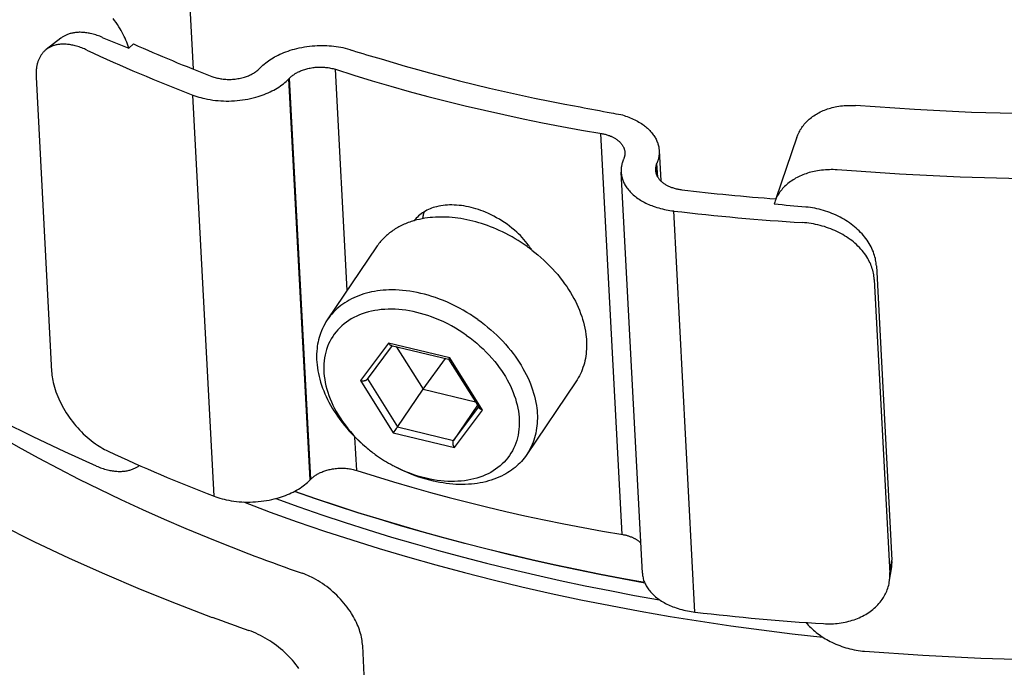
# Model space of a CAD drawing. Extents: x 0 to 1189, y 0 to 841.
# Tile 12 of 80: x 105 to 125, y 153 to 167. Entities that reach past the tile are written whole.
import ezdxf

# ---------------------------------------------------------------- set-up
doc = ezdxf.new("R2010")
doc.units = 0
doc.header["$LTSCALE"] = 65.395
doc.layers.add('connessioni_resistenze_c0_BL8', color=7, linetype='CONTINUOUS')

# ---------------------------------------------------------------- blocks, each defined once
blk = doc.blocks.new('CONNESSIONI_RESISTENZE_C0_BL8', base_point=(122.512, 182.837))
at = {"layer": 'connessioni_resistenze_c0_BL8', "color": 2, "linetype": 'CONTINUOUS'}
for p, q in [((108.803, 166.885), (108.869, 165.623)), ((106.177, 166.252), (105.88, 166.024)), ((107.653, 166.134), (107.561, 166.048)), ((110.227, 165.639), (110.24, 165.653)), ((112.006, 161.118), (111.768, 165.618)), ((105.672, 165.457), (105.988, 159.471)), ((110.819, 165.424), (110.832, 165.438)), ((111.251, 157.262), (110.819, 165.424)), ((111.264, 157.276), (110.832, 165.438)), ((109.295, 156.933), (108.863, 165.095)), ((117.605, 156.153), (117.173, 164.315)), ((121.165, 164.236), (120.735, 162.982)), ((118.36, 163.963), (118.392, 163.347)), ((117.638, 163.798), (117.631, 163.783)), ((118.314, 163.707), (118.308, 163.692)), ((118.321, 163.439), (118.308, 163.692)), ((118.329, 163.425), (118.314, 163.707)), ((118.017, 155.364), (117.586, 163.527)), ((120.713, 162.916), (120.701, 162.881)), ((119.089, 154.572), (118.658, 162.735)), ((112.604, 162.004), (111.602, 160.52)), ((122.784, 161.616), (123.1, 155.63)), ((122.739, 161.344), (123.056, 155.358)), ((112.85, 160.047), (112.276, 159.283)), ((114.094, 159.747), (112.85, 160.047)), ((112.904, 160), (114.071, 159.719)), ((112.417, 159.314), (112.928, 159.995)), ((113.003, 159.977), (113.551, 159.107)), ((113.551, 159.107), (114.007, 159.735)), ((114.071, 159.719), (114.7, 158.722)), ((114.072, 159.72), (114.072, 159.72)), ((114.088, 159.74), (114.083, 159.733)), ((114.094, 159.747), (114.088, 159.74)), ((114.765, 158.683), (114.094, 159.747)), ((112.276, 159.283), (112.946, 158.219)), ((112.418, 159.316), (113.033, 158.34)), ((116.665, 159.261), (115.662, 157.776)), ((113.551, 159.107), (114.619, 158.85)), ((114.66, 158.785), (114.174, 158.065)), ((114.174, 158.065), (114.685, 158.746)), ((114.191, 157.919), (114.765, 158.683)), ((112.946, 158.219), (114.191, 157.919)), ((112.981, 158.266), (112.997, 158.288)), ((112.997, 158.288), (113.012, 158.309)), ((113.033, 158.34), (114.174, 158.065)), ((112.2, 157.455), (112.164, 158.135)), ((111.251, 157.262), (111.264, 157.276)), ((123.056, 155.358), (123.1, 155.63)), ((123.046, 155.181), (123.091, 155.451)), ((112.394, 152.522), (112.322, 153.883))]:
    blk.add_line(p, q, dxfattribs=at)
for points in [[(141.547, 166.716), (140.636, 166.468), (139.721, 166.236), (138.596, 165.975), (137.465, 165.739), (136.329, 165.528), (135.189, 165.341), (134.045, 165.178), (132.883, 165.038), (131.719, 164.922), (130.553, 164.831), (129.384, 164.764), (128.215, 164.722), (127.05, 164.704), (125.885, 164.711), (124.721, 164.742), (123.557, 164.799), (122.358, 164.883)], [(146.077, 166.735), (145.153, 166.405), (144.222, 166.092), (143.285, 165.798), (142.325, 165.516), (141.36, 165.253), (140.39, 165.007), (139.401, 164.776), (138.409, 164.563), (137.412, 164.368), (136.402, 164.189), (135.389, 164.028), (134.373, 163.885), (133.348, 163.76), (132.321, 163.652), (131.293, 163.563), (130.261, 163.491), (129.228, 163.437), (128.194, 163.402), (126.959, 163.383), (125.724, 163.39), (124.49, 163.424), (123.256, 163.483)], [(106.904, 157.544), (106.257, 157.834), (105.614, 158.137), (104.978, 158.452)], [(104.956, 156.345), (105.629, 156.009), (106.342, 155.671), (107.062, 155.348), (107.789, 155.04), (108.521, 154.746), (109.259, 154.465)], [(107.561, 166.048), (107.548, 166.089), (107.534, 166.13), (107.518, 166.17), (107.502, 166.21), (107.484, 166.25), (107.466, 166.289), (107.447, 166.328), (107.426, 166.367), (107.405, 166.405), (107.383, 166.442), (107.356, 166.486), (107.328, 166.529), (107.299, 166.572), (107.269, 166.614), (107.238, 166.655)], [(107.021, 166.269), (106.995, 166.28), (106.968, 166.29), (106.941, 166.3), (106.914, 166.309), (106.887, 166.318), (106.86, 166.326), (106.832, 166.334), (106.804, 166.341), (106.776, 166.347), (106.754, 166.352), (106.731, 166.356), (106.708, 166.36), (106.685, 166.363), (106.663, 166.365), (106.64, 166.368), (106.617, 166.369), (106.593, 166.37), (106.57, 166.371), (106.547, 166.371), (106.529, 166.37), (106.51, 166.369), (106.491, 166.368), (106.473, 166.366), (106.454, 166.363), (106.435, 166.361), (106.417, 166.357), (106.399, 166.353), (106.381, 166.349), (106.363, 166.344), (106.345, 166.339), (106.329, 166.334), (106.314, 166.328), (106.3, 166.322), (106.285, 166.316), (106.27, 166.309), (106.256, 166.302), (106.242, 166.295), (106.229, 166.287), (106.216, 166.279), (106.203, 166.271), (106.19, 166.262), (106.177, 166.252)], [(105.88, 166.024), (105.869, 166.015), (105.859, 166.006), (105.848, 165.997), (105.838, 165.987), (105.828, 165.977), (105.819, 165.967), (105.809, 165.956), (105.801, 165.946), (105.792, 165.935), (105.784, 165.923), (105.775, 165.911), (105.767, 165.899), (105.759, 165.886), (105.752, 165.873), (105.745, 165.86), (105.738, 165.847), (105.732, 165.834), (105.726, 165.82), (105.721, 165.807), (105.715, 165.793), (105.71, 165.778), (105.705, 165.762), (105.7, 165.747), (105.696, 165.731), (105.692, 165.715), (105.688, 165.7), (105.685, 165.684), (105.682, 165.668), (105.68, 165.652), (105.678, 165.636), (105.675, 165.616), (105.673, 165.596), (105.672, 165.576), (105.671, 165.557), (105.67, 165.537), (105.67, 165.517), (105.67, 165.497), (105.671, 165.477), (105.672, 165.457)], [(106.706, 166.009), (106.68, 166.021), (106.654, 166.032), (106.628, 166.043), (106.601, 166.054), (106.575, 166.064), (106.548, 166.073), (106.521, 166.082), (106.493, 166.09), (106.466, 166.097), (106.444, 166.103), (106.422, 166.108), (106.4, 166.112), (106.377, 166.117), (106.355, 166.12), (106.332, 166.123), (106.31, 166.126), (106.287, 166.128), (106.264, 166.129), (106.242, 166.13), (106.223, 166.13), (106.205, 166.13), (106.187, 166.129), (106.169, 166.128), (106.15, 166.126), (106.132, 166.124), (106.114, 166.121), (106.096, 166.118), (106.079, 166.115), (106.061, 166.11), (106.043, 166.105), (106.028, 166.101), (106.014, 166.096), (105.999, 166.091), (105.985, 166.085), (105.971, 166.078), (105.957, 166.072), (105.944, 166.065), (105.93, 166.057), (105.917, 166.05), (105.905, 166.041), (105.892, 166.033), (105.88, 166.024)], [(110.24, 165.653), (110.265, 165.678), (110.292, 165.703), (110.319, 165.726), (110.347, 165.749), (110.375, 165.771), (110.405, 165.793), (110.434, 165.813), (110.465, 165.832), (110.496, 165.851), (110.527, 165.869), (110.559, 165.886), (110.598, 165.906), (110.638, 165.925), (110.678, 165.943), (110.718, 165.96), (110.759, 165.976), (110.803, 165.991), (110.846, 166.006), (110.89, 166.019), (110.934, 166.031), (110.979, 166.043), (111.031, 166.055), (111.083, 166.065), (111.135, 166.075), (111.187, 166.083), (111.24, 166.089), (111.292, 166.095), (111.345, 166.099), (111.398, 166.102), (111.451, 166.104), (111.498, 166.104), (111.546, 166.104), (111.593, 166.102), (111.64, 166.099), (111.687, 166.096), (111.734, 166.091), (111.781, 166.085), (111.827, 166.079), (111.874, 166.071), (111.92, 166.062)], [(112.696, 165.829), (112.942, 165.756), (113.189, 165.684), (113.436, 165.614), (113.683, 165.546), (113.987, 165.465), (114.292, 165.387), (114.597, 165.311), (114.903, 165.238), (115.209, 165.167), (115.517, 165.099), (115.824, 165.034), (116.132, 164.971), (116.441, 164.91), (116.75, 164.852)], [(109.248, 165.475), (109.271, 165.466), (109.294, 165.459), (109.316, 165.452), (109.34, 165.445), (109.363, 165.44), (109.386, 165.435), (109.41, 165.43), (109.434, 165.426), (109.457, 165.423), (109.481, 165.42), (109.505, 165.417), (109.533, 165.415), (109.561, 165.414), (109.588, 165.413), (109.616, 165.414), (109.644, 165.414), (109.672, 165.416), (109.699, 165.418), (109.727, 165.421), (109.755, 165.424), (109.782, 165.429), (109.809, 165.434), (109.836, 165.439), (109.862, 165.445), (109.888, 165.452), (109.914, 165.46), (109.935, 165.466), (109.956, 165.474), (109.976, 165.481), (109.996, 165.489), (110.016, 165.498), (110.036, 165.507), (110.053, 165.515), (110.071, 165.524), (110.088, 165.534), (110.105, 165.543), (110.121, 165.554), (110.137, 165.564), (110.153, 165.576), (110.169, 165.587), (110.184, 165.6), (110.199, 165.612), (110.213, 165.625), (110.227, 165.639)], [(110.832, 165.438), (110.845, 165.451), (110.859, 165.464), (110.873, 165.476), (110.887, 165.487), (110.902, 165.499), (110.917, 165.509), (110.932, 165.52), (110.948, 165.53), (110.964, 165.539), (110.98, 165.548), (110.996, 165.557), (111.013, 165.566), (111.034, 165.575), (111.055, 165.585), (111.076, 165.593), (111.098, 165.602), (111.119, 165.609), (111.141, 165.616), (111.163, 165.623), (111.185, 165.629), (111.208, 165.634), (111.23, 165.64), (111.252, 165.644), (111.279, 165.649), (111.305, 165.653), (111.331, 165.656), (111.357, 165.659), (111.384, 165.661), (111.41, 165.663), (111.437, 165.663), (111.464, 165.664), (111.49, 165.663), (111.517, 165.662), (111.542, 165.661), (111.568, 165.658), (111.593, 165.656), (111.619, 165.652), (111.644, 165.648), (111.669, 165.643), (111.694, 165.638), (111.719, 165.632), (111.743, 165.625), (111.768, 165.618)], [(111.768, 165.618), (112.142, 165.5), (112.517, 165.386), (112.893, 165.276), (113.271, 165.17), (113.649, 165.068), (114.029, 164.971), (114.41, 164.877), (114.802, 164.784), (115.195, 164.696), (115.589, 164.612), (115.984, 164.532), (116.38, 164.456), (116.776, 164.383)], [(108.863, 165.095), (108.903, 165.08), (108.944, 165.067), (108.984, 165.054), (109.026, 165.042), (109.067, 165.031), (109.109, 165.022), (109.162, 165.011), (109.215, 165.001), (109.269, 164.993), (109.322, 164.986), (109.376, 164.981), (109.432, 164.977), (109.487, 164.974), (109.543, 164.973), (109.598, 164.973), (109.654, 164.975), (109.709, 164.978), (109.765, 164.982), (109.82, 164.988), (109.875, 164.995), (109.93, 165.004), (109.984, 165.013), (110.037, 165.024), (110.09, 165.037), (110.143, 165.051), (110.195, 165.066), (110.236, 165.079), (110.277, 165.093), (110.318, 165.108), (110.358, 165.124), (110.398, 165.142), (110.438, 165.16), (110.474, 165.177), (110.51, 165.196), (110.545, 165.216), (110.58, 165.236), (110.615, 165.258), (110.648, 165.281), (110.679, 165.302), (110.708, 165.325), (110.737, 165.348), (110.765, 165.373), (110.793, 165.398), (110.819, 165.424)], [(121.165, 164.236), (121.175, 164.262), (121.185, 164.287), (121.196, 164.312), (121.208, 164.337), (121.221, 164.361), (121.234, 164.385), (121.249, 164.409), (121.264, 164.432), (121.28, 164.455), (121.297, 164.478), (121.315, 164.499), (121.333, 164.52), (121.353, 164.542), (121.373, 164.562), (121.394, 164.582), (121.415, 164.602), (121.437, 164.62), (121.46, 164.638), (121.484, 164.656), (121.509, 164.674), (121.534, 164.69), (121.56, 164.706), (121.586, 164.721), (121.612, 164.736), (121.641, 164.75), (121.669, 164.764), (121.698, 164.777), (121.727, 164.789), (121.757, 164.8), (121.787, 164.811), (121.818, 164.821), (121.85, 164.83), (121.882, 164.839), (121.914, 164.847), (121.946, 164.854), (121.979, 164.86), (122.016, 164.867), (122.054, 164.872), (122.092, 164.877), (122.13, 164.88), (122.168, 164.883), (122.206, 164.885), (122.244, 164.885), (122.282, 164.885), (122.32, 164.884), (122.358, 164.883)], [(117.579, 164.698), (117.612, 164.689), (117.644, 164.679), (117.676, 164.668), (117.707, 164.657), (117.739, 164.645), (117.77, 164.633), (117.801, 164.619), (117.832, 164.606), (117.862, 164.591), (117.892, 164.576), (117.919, 164.561), (117.946, 164.545), (117.973, 164.529), (117.999, 164.513), (118.024, 164.495), (118.044, 164.481), (118.063, 164.467), (118.082, 164.452), (118.101, 164.436), (118.119, 164.42), (118.137, 164.404), (118.153, 164.388), (118.168, 164.373), (118.183, 164.356), (118.198, 164.34), (118.212, 164.323), (118.226, 164.306), (118.239, 164.288), (118.252, 164.27), (118.264, 164.252), (118.276, 164.233), (118.287, 164.214), (118.297, 164.194), (118.306, 164.176), (118.314, 164.157), (118.322, 164.138), (118.329, 164.119), (118.335, 164.1), (118.341, 164.08), (118.346, 164.061), (118.35, 164.042), (118.354, 164.022), (118.356, 164.002), (118.358, 163.983), (118.36, 163.963)], [(116.776, 164.383), (117.191, 164.312), (117.209, 164.308), (117.226, 164.305), (117.244, 164.3), (117.262, 164.296), (117.279, 164.291), (117.297, 164.286), (117.314, 164.28), (117.331, 164.274), (117.348, 164.268), (117.365, 164.261), (117.379, 164.255), (117.392, 164.249), (117.406, 164.243), (117.419, 164.236), (117.432, 164.229), (117.445, 164.222), (117.458, 164.215), (117.471, 164.207), (117.483, 164.199), (117.495, 164.19), (117.507, 164.182), (117.519, 164.172), (117.53, 164.164), (117.54, 164.155), (117.549, 164.146), (117.559, 164.137), (117.568, 164.127), (117.577, 164.117), (117.585, 164.108), (117.593, 164.098), (117.601, 164.088), (117.608, 164.078), (117.615, 164.068), (117.621, 164.057), (117.627, 164.047), (117.632, 164.036), (117.637, 164.026), (117.641, 164.015), (117.645, 164.004), (117.649, 163.993), (117.652, 163.982), (117.655, 163.971), (117.657, 163.96), (117.659, 163.948), (117.66, 163.937), (117.661, 163.926)], [(117.661, 163.926), (117.661, 163.921), (117.661, 163.916), (117.661, 163.911), (117.661, 163.906), (117.661, 163.901), (117.661, 163.896), (117.661, 163.891), (117.66, 163.886), (117.66, 163.881), (117.659, 163.876), (117.658, 163.871), (117.658, 163.867), (117.657, 163.862), (117.656, 163.857), (117.655, 163.852), (117.654, 163.847), (117.652, 163.842), (117.651, 163.837), (117.65, 163.832), (117.648, 163.827), (117.647, 163.822), (117.645, 163.817), (117.643, 163.812), (117.642, 163.807), (117.64, 163.803), (117.638, 163.798)], [(118.36, 163.963), (118.36, 163.953), (118.361, 163.943), (118.361, 163.933), (118.361, 163.923), (118.36, 163.913), (118.36, 163.903), (118.359, 163.893), (118.358, 163.884), (118.357, 163.874), (118.356, 163.864), (118.355, 163.854), (118.353, 163.844), (118.352, 163.834), (118.35, 163.824), (118.348, 163.814), (118.346, 163.804), (118.343, 163.794), (118.34, 163.784), (118.338, 163.774), (118.335, 163.765), (118.332, 163.755), (118.328, 163.745), (118.325, 163.736), (118.322, 163.726), (118.318, 163.716), (118.314, 163.707)], [(117.631, 163.783), (117.628, 163.773), (117.624, 163.764), (117.62, 163.754), (117.617, 163.744), (117.614, 163.735), (117.611, 163.725), (117.608, 163.715), (117.605, 163.705), (117.602, 163.695), (117.6, 163.685), (117.598, 163.675), (117.596, 163.665), (117.594, 163.655), (117.592, 163.645), (117.591, 163.635), (117.589, 163.626), (117.588, 163.616), (117.587, 163.606), (117.586, 163.596), (117.586, 163.586), (117.585, 163.576), (117.585, 163.566), (117.585, 163.556), (117.585, 163.546), (117.585, 163.536), (117.586, 163.527)], [(118.308, 163.692), (118.306, 163.687), (118.304, 163.682), (118.302, 163.677), (118.3, 163.672), (118.299, 163.668), (118.297, 163.663), (118.296, 163.658), (118.294, 163.653), (118.293, 163.648), (118.292, 163.643), (118.291, 163.638), (118.29, 163.633), (118.289, 163.628), (118.288, 163.623), (118.287, 163.618), (118.286, 163.613), (118.286, 163.608), (118.285, 163.603), (118.285, 163.598), (118.285, 163.593), (118.284, 163.588), (118.284, 163.583), (118.284, 163.578), (118.284, 163.573), (118.284, 163.568), (118.285, 163.564)], [(117.586, 163.527), (117.587, 163.503), (117.59, 163.479), (117.594, 163.455), (117.599, 163.432), (117.605, 163.408), (117.612, 163.385), (117.618, 163.365), (117.626, 163.345), (117.634, 163.325), (117.643, 163.306), (117.653, 163.287), (117.663, 163.268), (117.674, 163.25), (117.688, 163.227), (117.703, 163.205), (117.719, 163.184), (117.736, 163.163), (117.753, 163.143), (117.771, 163.123), (117.791, 163.103), (117.811, 163.083), (117.833, 163.064), (117.855, 163.045), (117.877, 163.027), (117.9, 163.01), (117.925, 162.992), (117.951, 162.974), (117.977, 162.958), (118.003, 162.942), (118.03, 162.926), (118.057, 162.912), (118.087, 162.897), (118.117, 162.882), (118.147, 162.869), (118.178, 162.856), (118.208, 162.844), (118.24, 162.832), (118.276, 162.819), (118.314, 162.807), (118.351, 162.796), (118.389, 162.785), (118.427, 162.776), (118.465, 162.767), (118.503, 162.759), (118.542, 162.752), (118.58, 162.745), (118.619, 162.74), (118.658, 162.735)], [(118.285, 163.564), (118.285, 163.552), (118.287, 163.54), (118.289, 163.528), (118.291, 163.516), (118.294, 163.504), (118.298, 163.493), (118.301, 163.483), (118.305, 163.473), (118.309, 163.463), (118.313, 163.453), (118.318, 163.444), (118.323, 163.434), (118.329, 163.425), (118.336, 163.414), (118.343, 163.403), (118.351, 163.392), (118.36, 163.382), (118.368, 163.372), (118.377, 163.362), (118.387, 163.352), (118.398, 163.342), (118.408, 163.332), (118.419, 163.323), (118.43, 163.314), (118.442, 163.305), (118.455, 163.296), (118.468, 163.287), (118.481, 163.278), (118.495, 163.27), (118.509, 163.262), (118.523, 163.255), (118.538, 163.247), (118.552, 163.241), (118.567, 163.234), (118.582, 163.228), (118.597, 163.222), (118.612, 163.216), (118.63, 163.21), (118.649, 163.204), (118.667, 163.198), (118.686, 163.193), (118.705, 163.188), (118.724, 163.184), (118.743, 163.18), (118.763, 163.176), (118.782, 163.173), (118.801, 163.17), (118.821, 163.168)], [(123.256, 163.483), (121.985, 163.572), (121.945, 163.574), (121.905, 163.576), (121.865, 163.576), (121.825, 163.575), (121.785, 163.574), (121.745, 163.571), (121.705, 163.568), (121.665, 163.564), (121.626, 163.559), (121.586, 163.553), (121.552, 163.547), (121.518, 163.54), (121.483, 163.532), (121.45, 163.524), (121.416, 163.515), (121.382, 163.505), (121.351, 163.494), (121.319, 163.483), (121.288, 163.471), (121.257, 163.458), (121.226, 163.445), (121.196, 163.431), (121.168, 163.416), (121.139, 163.401), (121.112, 163.385), (121.085, 163.369), (121.058, 163.351), (121.032, 163.333), (121.007, 163.315), (120.983, 163.296), (120.96, 163.276), (120.937, 163.255), (120.915, 163.234), (120.894, 163.212), (120.874, 163.191), (120.855, 163.168), (120.837, 163.145), (120.819, 163.122), (120.802, 163.097), (120.786, 163.073), (120.772, 163.048), (120.758, 163.022), (120.745, 162.996), (120.733, 162.97), (120.723, 162.943), (120.713, 162.916)], [(115.701, 162.035), (115.67, 162.076), (115.637, 162.117), (115.603, 162.157), (115.569, 162.195), (115.533, 162.233), (115.496, 162.27), (115.458, 162.306), (115.411, 162.347), (115.362, 162.388), (115.313, 162.427), (115.263, 162.464), (115.211, 162.5), (115.158, 162.535), (115.105, 162.568), (115.05, 162.599), (114.995, 162.629), (114.939, 162.657), (114.882, 162.684), (114.824, 162.709), (114.776, 162.728), (114.727, 162.747), (114.678, 162.764), (114.628, 162.779), (114.578, 162.794), (114.528, 162.807), (114.477, 162.819), (114.429, 162.828), (114.381, 162.837), (114.332, 162.844), (114.284, 162.85), (114.235, 162.854), (114.187, 162.856), (114.138, 162.858), (114.093, 162.857), (114.049, 162.855), (114.004, 162.852), (113.96, 162.847), (113.916, 162.84), (113.872, 162.832), (113.828, 162.822), (113.794, 162.813), (113.76, 162.803), (113.726, 162.791), (113.693, 162.778), (113.661, 162.764), (113.629, 162.749), (113.598, 162.732), (113.567, 162.714), (113.54, 162.695), (113.512, 162.676), (113.486, 162.655), (113.461, 162.633), (113.437, 162.611), (113.414, 162.587), (113.393, 162.563), (113.372, 162.537)], [(122.784, 161.616), (122.781, 161.647), (122.778, 161.678), (122.774, 161.709), (122.768, 161.739), (122.762, 161.77), (122.754, 161.8), (122.746, 161.83), (122.734, 161.866), (122.721, 161.902), (122.706, 161.937), (122.691, 161.972), (122.674, 162.006), (122.656, 162.04), (122.636, 162.075), (122.614, 162.109), (122.592, 162.142), (122.568, 162.174), (122.544, 162.206), (122.518, 162.237), (122.49, 162.269), (122.461, 162.3), (122.432, 162.33), (122.401, 162.359), (122.37, 162.388), (122.337, 162.415), (122.303, 162.443), (122.268, 162.469), (122.232, 162.495), (122.196, 162.52), (122.159, 162.544), (122.121, 162.567), (122.082, 162.589), (122.042, 162.611), (122.002, 162.631), (121.961, 162.651), (121.919, 162.669), (121.878, 162.687), (121.835, 162.703), (121.792, 162.719), (121.749, 162.733), (121.705, 162.747), (121.661, 162.759), (121.616, 162.771), (121.572, 162.781), (121.527, 162.79), (121.483, 162.799), (121.438, 162.806), (121.392, 162.812), (121.347, 162.816)], [(115.67, 162.011), (115.61, 162.053), (115.55, 162.093), (115.488, 162.132), (115.426, 162.17), (115.363, 162.207), (115.299, 162.242), (115.234, 162.276), (115.169, 162.308), (115.103, 162.339), (115.044, 162.365), (114.985, 162.39), (114.925, 162.414), (114.865, 162.437), (114.804, 162.458), (114.745, 162.478), (114.685, 162.496), (114.624, 162.514), (114.563, 162.53), (114.502, 162.544), (114.443, 162.557), (114.383, 162.569), (114.323, 162.579), (114.263, 162.588), (114.203, 162.596), (114.145, 162.602), (114.086, 162.607), (114.028, 162.61), (113.97, 162.612), (113.911, 162.612), (113.857, 162.611), (113.802, 162.609), (113.747, 162.605), (113.693, 162.6), (113.639, 162.594), (113.585, 162.586), (113.531, 162.576), (113.478, 162.565), (113.424, 162.552), (113.372, 162.538)], [(113.569, 162.714), (113.566, 162.706), (113.564, 162.698), (113.562, 162.689), (113.56, 162.681), (113.558, 162.672), (113.556, 162.664), (113.554, 162.655), (113.552, 162.647), (113.551, 162.638), (113.549, 162.63), (113.548, 162.621), (113.546, 162.612), (113.545, 162.604), (113.544, 162.595), (113.543, 162.586), (113.542, 162.578)], [(113.336, 162.527), (113.307, 162.518), (113.279, 162.508), (113.251, 162.498), (113.223, 162.487), (113.195, 162.476), (113.167, 162.464), (113.14, 162.451), (113.113, 162.439), (113.087, 162.426), (113.061, 162.412), (113.036, 162.398), (113.011, 162.384), (112.986, 162.369), (112.962, 162.353), (112.938, 162.337), (112.914, 162.32), (112.892, 162.304), (112.869, 162.287), (112.847, 162.269), (112.826, 162.251), (112.805, 162.233), (112.784, 162.214), (112.764, 162.195), (112.744, 162.175), (112.725, 162.155), (112.706, 162.134), (112.688, 162.114), (112.67, 162.093), (112.653, 162.071), (112.636, 162.049), (112.62, 162.027), (112.604, 162.004)], [(122.739, 161.344), (122.737, 161.375), (122.734, 161.406), (122.729, 161.437), (122.724, 161.468), (122.717, 161.498), (122.709, 161.529), (122.7, 161.559), (122.69, 161.59), (122.679, 161.62), (122.667, 161.65), (122.653, 161.68), (122.639, 161.71), (122.624, 161.738), (122.608, 161.767), (122.587, 161.801), (122.565, 161.834), (122.542, 161.867), (122.518, 161.899), (122.492, 161.93), (122.466, 161.96), (122.437, 161.991), (122.408, 162.021), (122.377, 162.05), (122.346, 162.078), (122.314, 162.106), (122.281, 162.132), (122.246, 162.158), (122.21, 162.184), (122.173, 162.208), (122.136, 162.232), (122.098, 162.254), (122.06, 162.276), (122.019, 162.297), (121.979, 162.317), (121.938, 162.336), (121.896, 162.354), (121.854, 162.371), (121.811, 162.387), (121.768, 162.402), (121.724, 162.416), (121.68, 162.429), (121.635, 162.441), (121.591, 162.452), (121.546, 162.462), (121.5, 162.471), (121.455, 162.479), (121.409, 162.485), (121.364, 162.491), (121.318, 162.496), (121.272, 162.499)], [(122.543, 153.775), (123.726, 153.692), (124.91, 153.633), (126.096, 153.598)], [(115.765, 161.941), (115.829, 161.891), (115.891, 161.84), (115.953, 161.787), (116.013, 161.732), (116.072, 161.676), (116.129, 161.619), (116.185, 161.56), (116.24, 161.5), (116.293, 161.439), (116.344, 161.376), (116.394, 161.312), (116.435, 161.255), (116.476, 161.197), (116.515, 161.138), (116.552, 161.078), (116.588, 161.018), (116.622, 160.956), (116.653, 160.897), (116.682, 160.837), (116.71, 160.776), (116.735, 160.715), (116.76, 160.652), (116.782, 160.59), (116.801, 160.53), (116.818, 160.47), (116.833, 160.409), (116.847, 160.348), (116.858, 160.286), (116.868, 160.224), (116.873, 160.174), (116.878, 160.124), (116.881, 160.074), (116.882, 160.024), (116.882, 159.974), (116.88, 159.923), (116.876, 159.873), (116.871, 159.826), (116.865, 159.779), (116.857, 159.732), (116.847, 159.685), (116.836, 159.639), (116.823, 159.594), (116.808, 159.548), (116.792, 159.505), (116.775, 159.462), (116.756, 159.42), (116.735, 159.379), (116.713, 159.339), (116.69, 159.299), (116.665, 159.261)], [(114.667, 160.527), (114.595, 160.577), (114.521, 160.626), (114.445, 160.672), (114.369, 160.717), (114.292, 160.76), (114.213, 160.801), (114.133, 160.84), (114.052, 160.876), (113.971, 160.911), (113.888, 160.943), (113.805, 160.973), (113.731, 160.997), (113.657, 161.019), (113.582, 161.04), (113.507, 161.058), (113.431, 161.075), (113.355, 161.089), (113.282, 161.101), (113.209, 161.111), (113.136, 161.118), (113.063, 161.124), (112.989, 161.127), (112.916, 161.128), (112.857, 161.127), (112.798, 161.125), (112.739, 161.121), (112.68, 161.115), (112.622, 161.107), (112.563, 161.098), (112.505, 161.087), (112.452, 161.075), (112.398, 161.062), (112.345, 161.047), (112.293, 161.03), (112.241, 161.011), (112.19, 160.991), (112.14, 160.969), (112.094, 160.946), (112.048, 160.922), (112.003, 160.896), (111.959, 160.869), (111.917, 160.84), (111.875, 160.809), (111.835, 160.777), (111.797, 160.744), (111.761, 160.71), (111.726, 160.675), (111.692, 160.638), (111.661, 160.6), (111.63, 160.56), (111.602, 160.52)], [(101.237, 160.656), (101.552, 160.405), (101.871, 160.16), (102.194, 159.92), (102.521, 159.684), (102.851, 159.453), (103.185, 159.227), (103.522, 159.005), (103.861, 158.788), (104.204, 158.575), (104.549, 158.368), (104.897, 158.164), (105.304, 157.934), (105.714, 157.709), (106.127, 157.491), (106.543, 157.278), (106.962, 157.071), (107.397, 156.862), (107.836, 156.66), (108.277, 156.464), (108.72, 156.273), (109.166, 156.088)], [(114.437, 160.204), (114.363, 160.255), (114.288, 160.304), (114.211, 160.351), (114.133, 160.396), (114.053, 160.438), (113.972, 160.478), (113.89, 160.515), (113.807, 160.55), (113.723, 160.582), (113.65, 160.607), (113.575, 160.631), (113.501, 160.652), (113.425, 160.672), (113.349, 160.688), (113.276, 160.702), (113.203, 160.714), (113.129, 160.723), (113.055, 160.73), (112.981, 160.735), (112.911, 160.737), (112.841, 160.736), (112.771, 160.733), (112.701, 160.728), (112.632, 160.719), (112.567, 160.709), (112.503, 160.697), (112.439, 160.681), (112.376, 160.663), (112.314, 160.643), (112.257, 160.621), (112.2, 160.596), (112.145, 160.569), (112.091, 160.539), (112.039, 160.507), (111.991, 160.474), (111.944, 160.438), (111.899, 160.4), (111.857, 160.36), (111.816, 160.318), (111.779, 160.274), (111.744, 160.229), (111.711, 160.181), (111.681, 160.132), (111.654, 160.081), (111.629, 160.028), (111.606, 159.974), (111.587, 159.919), (111.571, 159.863), (111.557, 159.806), (111.546, 159.746), (111.538, 159.685), (111.532, 159.624), (111.53, 159.563), (111.53, 159.502), (111.533, 159.437), (111.539, 159.372), (111.548, 159.307), (111.559, 159.243), (111.573, 159.179), (111.591, 159.111), (111.611, 159.045), (111.633, 158.979), (111.658, 158.914), (111.685, 158.849), (111.716, 158.782), (111.75, 158.716), (111.785, 158.651), (111.823, 158.587), (111.862, 158.524), (111.911, 158.452), (111.963, 158.381), (112.017, 158.311), (112.073, 158.244), (112.131, 158.178), (112.192, 158.114), (112.254, 158.052), (112.318, 157.992), (112.383, 157.934)], [(111.602, 160.52), (111.574, 160.477), (111.548, 160.432), (111.524, 160.387), (111.501, 160.34), (111.481, 160.293), (111.463, 160.245), (111.448, 160.202), (111.435, 160.158), (111.424, 160.114), (111.414, 160.07), (111.405, 160.025), (111.398, 159.981), (111.393, 159.935), (111.388, 159.88), (111.385, 159.824), (111.384, 159.768), (111.385, 159.712), (111.388, 159.657), (111.393, 159.601), (111.401, 159.542), (111.41, 159.483), (111.421, 159.425), (111.434, 159.367), (111.449, 159.309), (111.465, 159.252), (111.484, 159.192), (111.505, 159.132), (111.528, 159.073), (111.552, 159.015), (111.578, 158.957), (111.605, 158.9), (111.636, 158.841), (111.668, 158.782), (111.701, 158.724), (111.736, 158.667), (111.772, 158.611), (111.81, 158.556), (111.854, 158.493), (111.901, 158.432), (111.949, 158.371), (111.999, 158.312), (112.05, 158.254), (112.102, 158.198), (112.156, 158.142), (112.211, 158.088), (112.267, 158.035), (112.325, 157.984), (112.383, 157.934)], [(114.667, 160.527), (114.735, 160.477), (114.802, 160.426), (114.867, 160.373), (114.931, 160.319), (114.994, 160.263), (115.055, 160.205), (115.115, 160.146), (115.174, 160.085), (115.231, 160.023), (115.286, 159.959), (115.339, 159.894), (115.384, 159.836), (115.428, 159.777), (115.47, 159.717), (115.51, 159.656), (115.549, 159.594), (115.586, 159.531), (115.62, 159.47), (115.652, 159.408), (115.682, 159.346), (115.711, 159.282), (115.738, 159.218), (115.762, 159.153), (115.783, 159.092), (115.803, 159.029), (115.82, 158.967), (115.836, 158.903), (115.849, 158.839), (115.86, 158.775), (115.867, 158.724), (115.872, 158.672), (115.876, 158.62), (115.879, 158.568), (115.879, 158.515), (115.878, 158.463), (115.875, 158.411), (115.871, 158.362), (115.865, 158.313), (115.857, 158.265), (115.848, 158.216), (115.836, 158.169), (115.823, 158.121), (115.809, 158.074), (115.792, 158.029), (115.775, 157.985), (115.755, 157.942), (115.734, 157.899), (115.712, 157.857), (115.687, 157.816), (115.662, 157.776)], [(114.437, 160.204), (114.508, 160.153), (114.577, 160.099), (114.644, 160.044), (114.71, 159.986), (114.774, 159.927), (114.836, 159.865), (114.897, 159.802), (114.955, 159.737), (115.011, 159.67), (115.058, 159.611), (115.103, 159.551), (115.146, 159.49), (115.188, 159.427), (115.227, 159.364), (115.263, 159.302), (115.297, 159.239), (115.329, 159.175), (115.358, 159.11), (115.386, 159.044), (115.41, 158.981), (115.431, 158.918), (115.45, 158.853), (115.467, 158.788), (115.481, 158.723), (115.492, 158.661), (115.501, 158.598), (115.507, 158.536), (115.51, 158.473), (115.511, 158.41), (115.509, 158.351), (115.504, 158.292), (115.497, 158.233), (115.486, 158.174), (115.473, 158.117), (115.458, 158.062), (115.44, 158.008), (115.419, 157.955), (115.396, 157.903), (115.37, 157.852), (115.341, 157.804), (115.31, 157.757), (115.277, 157.712), (115.242, 157.668), (115.204, 157.626), (115.163, 157.586), (115.12, 157.548), (115.076, 157.512), (115.029, 157.478), (114.981, 157.446), (114.929, 157.415), (114.876, 157.387), (114.821, 157.362), (114.766, 157.338), (114.709, 157.318), (114.648, 157.298), (114.586, 157.281), (114.524, 157.267), (114.461, 157.255), (114.397, 157.245), (114.329, 157.238), (114.261, 157.233), (114.192, 157.23), (114.124, 157.23), (114.056, 157.232), (113.983, 157.236), (113.911, 157.243), (113.839, 157.252), (113.767, 157.264), (113.696, 157.277), (113.612, 157.296), (113.529, 157.317), (113.447, 157.341), (113.365, 157.368), (113.284, 157.397), (113.204, 157.429), (113.126, 157.462), (113.048, 157.499), (112.971, 157.537)], [(112.85, 160.047), (112.851, 160.045), (112.852, 160.043), (112.854, 160.041), (112.855, 160.04), (112.856, 160.038), (112.858, 160.036), (112.859, 160.034), (112.861, 160.032), (112.862, 160.03), (112.864, 160.028), (112.865, 160.027), (112.867, 160.025), (112.868, 160.023), (112.87, 160.021), (112.872, 160.02), (112.874, 160.018), (112.875, 160.017), (112.877, 160.016), (112.878, 160.014), (112.879, 160.013), (112.881, 160.012), (112.882, 160.011), (112.883, 160.01), (112.885, 160.009), (112.886, 160.009), (112.888, 160.008), (112.889, 160.007), (112.89, 160.006), (112.892, 160.005), (112.893, 160.004), (112.895, 160.004), (112.896, 160.003), (112.898, 160.002), (112.9, 160.002), (112.901, 160.001), (112.903, 160.001), (112.904, 160)], [(114.072, 159.719), (114.072, 159.719), (114.072, 159.719), (114.072, 159.719), (114.072, 159.719), (114.072, 159.719), (114.072, 159.719), (114.071, 159.719)], [(114.073, 159.721), (114.073, 159.721), (114.073, 159.72), (114.073, 159.72), (114.072, 159.72), (114.072, 159.719)], [(114.078, 159.727), (114.075, 159.723), (114.075, 159.722), (114.074, 159.722), (114.074, 159.721), (114.074, 159.721), (114.073, 159.721)], [(114.083, 159.733), (114.08, 159.729), (114.079, 159.728), (114.078, 159.727)], [(105.988, 159.471), (105.991, 159.434), (105.995, 159.396), (106, 159.359), (106.006, 159.321), (106.013, 159.284), (106.021, 159.247), (106.032, 159.199), (106.046, 159.151), (106.06, 159.103), (106.076, 159.056), (106.093, 159.01), (106.113, 158.961), (106.134, 158.912), (106.156, 158.864), (106.179, 158.817), (106.204, 158.77), (106.23, 158.722), (106.258, 158.675), (106.287, 158.628), (106.317, 158.582), (106.348, 158.537), (106.38, 158.492), (106.413, 158.448), (106.448, 158.405), (106.483, 158.362), (106.52, 158.32), (106.557, 158.28), (106.595, 158.241), (106.633, 158.203), (106.673, 158.165), (106.714, 158.129), (106.754, 158.095), (106.795, 158.061), (106.836, 158.029), (106.879, 157.999), (106.922, 157.969), (106.957, 157.946), (106.992, 157.925), (107.028, 157.904), (107.064, 157.884), (107.101, 157.865), (107.138, 157.847)], [(112.276, 159.283), (112.28, 159.282), (112.284, 159.281), (112.289, 159.281), (112.293, 159.28), (112.297, 159.279), (112.302, 159.279), (112.306, 159.278), (112.31, 159.278), (112.315, 159.278), (112.319, 159.278), (112.324, 159.278), (112.328, 159.278), (112.333, 159.278), (112.337, 159.279), (112.342, 159.279), (112.346, 159.28), (112.351, 159.28), (112.355, 159.281), (112.359, 159.282), (112.362, 159.283), (112.365, 159.284), (112.369, 159.284), (112.372, 159.285), (112.375, 159.287), (112.379, 159.288), (112.382, 159.289), (112.385, 159.29), (112.388, 159.292), (112.392, 159.293), (112.394, 159.295), (112.396, 159.296), (112.398, 159.297), (112.4, 159.298), (112.402, 159.299), (112.404, 159.301), (112.405, 159.302), (112.407, 159.304), (112.409, 159.305), (112.411, 159.307), (112.412, 159.309), (112.414, 159.31), (112.416, 159.312), (112.417, 159.314)], [(113.012, 158.309), (113.019, 158.319), (113.026, 158.33), (113.551, 159.107)], [(114.765, 158.683), (114.762, 158.684), (114.76, 158.684), (114.758, 158.685), (114.755, 158.686), (114.753, 158.687), (114.751, 158.687), (114.748, 158.688), (114.746, 158.689), (114.744, 158.69), (114.741, 158.691), (114.739, 158.692), (114.737, 158.693), (114.734, 158.694), (114.732, 158.695), (114.73, 158.696), (114.728, 158.697), (114.726, 158.699), (114.724, 158.7), (114.723, 158.7), (114.721, 158.701), (114.72, 158.702), (114.718, 158.703), (114.717, 158.705), (114.715, 158.706), (114.714, 158.707), (114.713, 158.708), (114.711, 158.709), (114.71, 158.71), (114.709, 158.711), (114.707, 158.713), (114.706, 158.714), (114.705, 158.715), (114.704, 158.717), (114.703, 158.718), (114.702, 158.719), (114.701, 158.721), (114.7, 158.722)], [(112.946, 158.219), (112.955, 158.231), (112.964, 158.242), (112.981, 158.266)], [(114.191, 157.919), (114.189, 157.923), (114.186, 157.927), (114.184, 157.931), (114.182, 157.935), (114.18, 157.939), (114.178, 157.943), (114.177, 157.947), (114.175, 157.951), (114.173, 157.955), (114.172, 157.959), (114.17, 157.964), (114.169, 157.968), (114.168, 157.972), (114.167, 157.977), (114.166, 157.981), (114.165, 157.986), (114.164, 157.99), (114.163, 157.995), (114.163, 157.998), (114.162, 158.002), (114.162, 158.006), (114.162, 158.009), (114.162, 158.013), (114.162, 158.016), (114.162, 158.02), (114.162, 158.023), (114.162, 158.027), (114.162, 158.031), (114.163, 158.034), (114.163, 158.037), (114.164, 158.039), (114.164, 158.041), (114.165, 158.044), (114.165, 158.046), (114.166, 158.048), (114.167, 158.051), (114.168, 158.053), (114.168, 158.055), (114.169, 158.057), (114.17, 158.059), (114.172, 158.061), (114.173, 158.063), (114.174, 158.065)], [(115.662, 157.776), (115.636, 157.74), (115.61, 157.705), (115.582, 157.671), (115.553, 157.638), (115.522, 157.606), (115.491, 157.575), (115.459, 157.545), (115.424, 157.516), (115.389, 157.487), (115.352, 157.46), (115.315, 157.434), (115.276, 157.41), (115.237, 157.387), (115.198, 157.365), (115.148, 157.339), (115.097, 157.316), (115.046, 157.294), (114.993, 157.274), (114.94, 157.257), (114.887, 157.24), (114.83, 157.225), (114.772, 157.212), (114.713, 157.2), (114.655, 157.191), (114.596, 157.183), (114.537, 157.177), (114.474, 157.172), (114.41, 157.169), (114.347, 157.168), (114.284, 157.169), (114.221, 157.171), (114.158, 157.175), (114.091, 157.181), (114.025, 157.189), (113.959, 157.199), (113.893, 157.21), (113.827, 157.222), (113.762, 157.237), (113.687, 157.255), (113.613, 157.275), (113.539, 157.297), (113.465, 157.321), (113.393, 157.347), (113.321, 157.374), (113.249, 157.404), (113.178, 157.435), (113.108, 157.467), (113.039, 157.501), (112.971, 157.537)], [(106.904, 157.544), (106.931, 157.533), (106.958, 157.522), (106.985, 157.511), (107.013, 157.501), (107.04, 157.492), (107.068, 157.483), (107.096, 157.475), (107.124, 157.468), (107.153, 157.461), (107.176, 157.456), (107.199, 157.452), (107.223, 157.448), (107.246, 157.444), (107.27, 157.441), (107.294, 157.439), (107.317, 157.437), (107.341, 157.436), (107.365, 157.435), (107.389, 157.435), (107.408, 157.436), (107.428, 157.437), (107.448, 157.438), (107.467, 157.44), (107.487, 157.442), (107.506, 157.445), (107.525, 157.449), (107.545, 157.452), (107.564, 157.457), (107.583, 157.462), (107.601, 157.467), (107.617, 157.473), (107.633, 157.478), (107.649, 157.484), (107.665, 157.491), (107.68, 157.498), (107.695, 157.505), (107.71, 157.513), (107.724, 157.521), (107.738, 157.529), (107.752, 157.538), (107.766, 157.547), (107.779, 157.557)], [(111.264, 157.276), (111.277, 157.289), (111.291, 157.301), (111.305, 157.313), (111.319, 157.325), (111.334, 157.336), (111.349, 157.347), (111.364, 157.357), (111.38, 157.367), (111.396, 157.377), (111.412, 157.386), (111.428, 157.395), (111.445, 157.403), (111.466, 157.413), (111.487, 157.422), (111.508, 157.431), (111.529, 157.439), (111.551, 157.447), (111.573, 157.454), (111.595, 157.461), (111.617, 157.467), (111.639, 157.472), (111.662, 157.477), (111.684, 157.482), (111.71, 157.486), (111.737, 157.49), (111.763, 157.494), (111.789, 157.497), (111.816, 157.499), (111.842, 157.5), (111.869, 157.501), (111.895, 157.501), (111.922, 157.501), (111.949, 157.5), (111.974, 157.498), (112, 157.496), (112.025, 157.493), (112.051, 157.49), (112.076, 157.486), (112.101, 157.481), (112.126, 157.476), (112.151, 157.47), (112.175, 157.463), (112.2, 157.455)], [(112.2, 157.455), (112.574, 157.337), (112.949, 157.223), (113.325, 157.114), (113.703, 157.008), (114.081, 156.906), (114.461, 156.808), (114.842, 156.714), (115.234, 156.622), (115.627, 156.534), (116.021, 156.45), (116.416, 156.369), (116.812, 156.293), (117.208, 156.221)], [(109.295, 156.933), (109.335, 156.918), (109.375, 156.904), (109.416, 156.892), (109.458, 156.88), (109.499, 156.869), (109.541, 156.859), (109.594, 156.848), (109.647, 156.839), (109.701, 156.831), (109.754, 156.824), (109.808, 156.819), (109.863, 156.815), (109.919, 156.812), (109.975, 156.811), (110.03, 156.811), (110.086, 156.813), (110.141, 156.816), (110.197, 156.82), (110.252, 156.826), (110.307, 156.833), (110.362, 156.841), (110.416, 156.851), (110.469, 156.862), (110.522, 156.875), (110.575, 156.888), (110.627, 156.904), (110.668, 156.917), (110.709, 156.931), (110.75, 156.946), (110.79, 156.962), (110.83, 156.979), (110.869, 156.997), (110.906, 157.015), (110.942, 157.034), (110.977, 157.053), (111.012, 157.074), (111.047, 157.096), (111.08, 157.118), (111.111, 157.14), (111.14, 157.163), (111.169, 157.186), (111.197, 157.21), (111.225, 157.236), (111.251, 157.262)], [(118.066, 155.163), (117.605, 155.248), (117.145, 155.337), (116.686, 155.43), (116.227, 155.528), (115.77, 155.631), (115.314, 155.738), (114.858, 155.849), (114.404, 155.965), (113.965, 156.083), (113.528, 156.204), (113.091, 156.33), (112.656, 156.46), (112.223, 156.595), (111.791, 156.735), (111.36, 156.879), (110.932, 157.028)], [(110.936, 157.03), (111.364, 156.883), (111.794, 156.74), (112.226, 156.601), (112.659, 156.467), (113.093, 156.338), (113.529, 156.213), (113.966, 156.092), (114.404, 155.976), (114.857, 155.86), (115.312, 155.75), (115.767, 155.644), (116.224, 155.542), (116.681, 155.445), (117.14, 155.352), (117.599, 155.264), (118.059, 155.18)], [(109.894, 156.813), (110.441, 156.608), (110.991, 156.411), (111.544, 156.221), (112.1, 156.04), (112.658, 155.866), (113.235, 155.695), (113.813, 155.531), (114.394, 155.376), (114.977, 155.228), (115.562, 155.088), (116.163, 154.952), (116.765, 154.824), (117.369, 154.703), (117.974, 154.59), (118.581, 154.485), (119.201, 154.385), (119.822, 154.293), (120.444, 154.208), (121.066, 154.131), (121.69, 154.062)], [(110.555, 156.882), (111.022, 156.715), (111.492, 156.552), (111.963, 156.396), (112.436, 156.245), (112.911, 156.099), (113.388, 155.959), (113.866, 155.825), (114.346, 155.695), (114.844, 155.567), (115.343, 155.444), (115.844, 155.327), (116.346, 155.215), (116.85, 155.109), (117.354, 155.008), (117.859, 154.912), (118.365, 154.822)], [(117.208, 156.221), (117.62, 156.15), (117.634, 156.147), (117.649, 156.144), (117.664, 156.141), (117.679, 156.137), (117.693, 156.134), (117.708, 156.13), (117.722, 156.125), (117.736, 156.121), (117.751, 156.116), (117.765, 156.111), (117.779, 156.106), (117.793, 156.1), (117.807, 156.095), (117.821, 156.089), (117.832, 156.083), (117.843, 156.078), (117.854, 156.072), (117.865, 156.067), (117.876, 156.061), (117.887, 156.054), (117.897, 156.048), (117.908, 156.041), (117.918, 156.035), (117.928, 156.027), (117.938, 156.02), (117.948, 156.013), (117.957, 156.005), (117.967, 155.997), (117.976, 155.989), (117.985, 155.981)], [(112.322, 153.883), (112.319, 153.919), (112.315, 153.956), (112.31, 153.992), (112.304, 154.028), (112.297, 154.064), (112.288, 154.099), (112.278, 154.137), (112.267, 154.175), (112.255, 154.212), (112.241, 154.249), (112.227, 154.286), (112.212, 154.322), (112.195, 154.36), (112.177, 154.398), (112.157, 154.435), (112.137, 154.472), (112.116, 154.508), (112.095, 154.544), (112.066, 154.588), (112.036, 154.631), (112.006, 154.674), (111.974, 154.715), (111.941, 154.756), (111.906, 154.797), (111.87, 154.837), (111.832, 154.876), (111.794, 154.914), (111.755, 154.951), (111.715, 154.987), (111.674, 155.023), (111.632, 155.057), (111.59, 155.09), (111.546, 155.122), (111.502, 155.152), (111.458, 155.181), (111.413, 155.209), (111.367, 155.235), (111.321, 155.26), (111.283, 155.28), (111.245, 155.298), (111.207, 155.315), (111.168, 155.332), (111.129, 155.347), (111.089, 155.362)], [(118.017, 155.364), (118.019, 155.34), (118.022, 155.316), (118.026, 155.293), (118.031, 155.269), (118.037, 155.246), (118.043, 155.223), (118.05, 155.203), (118.058, 155.183), (118.066, 155.163), (118.075, 155.144), (118.085, 155.125), (118.095, 155.106), (118.106, 155.087), (118.12, 155.065), (118.135, 155.043), (118.151, 155.022), (118.168, 155.001), (118.185, 154.981), (118.203, 154.961), (118.223, 154.941), (118.243, 154.921), (118.265, 154.901), (118.286, 154.883), (118.309, 154.865), (118.332, 154.847), (118.357, 154.829), (118.383, 154.812), (118.409, 154.795), (118.435, 154.779), (118.462, 154.764), (118.489, 154.749), (118.519, 154.734), (118.549, 154.72), (118.579, 154.706), (118.61, 154.693), (118.64, 154.681), (118.671, 154.67), (118.708, 154.657), (118.746, 154.645), (118.783, 154.633), (118.821, 154.623), (118.859, 154.613), (118.897, 154.605), (118.935, 154.597), (118.974, 154.59), (119.012, 154.583), (119.051, 154.577), (119.089, 154.572)], [(121.704, 154.337), (121.745, 154.335), (121.785, 154.333), (121.826, 154.333), (121.866, 154.334), (121.907, 154.336), (121.948, 154.339), (121.987, 154.342), (122.026, 154.347), (122.066, 154.352), (122.105, 154.359), (122.144, 154.366), (122.182, 154.375), (122.219, 154.384), (122.255, 154.394), (122.291, 154.405), (122.327, 154.416), (122.362, 154.429), (122.397, 154.443), (122.432, 154.457), (122.466, 154.473), (122.5, 154.489), (122.533, 154.507), (122.566, 154.525), (122.598, 154.545), (122.627, 154.564), (122.656, 154.584), (122.685, 154.605), (122.712, 154.627), (122.739, 154.65), (122.765, 154.673), (122.79, 154.697), (122.813, 154.721), (122.836, 154.746), (122.858, 154.772), (122.879, 154.798), (122.899, 154.825), (122.915, 154.849), (122.93, 154.872), (122.944, 154.896), (122.958, 154.921), (122.971, 154.945), (122.983, 154.971), (122.994, 154.996), (123.005, 155.026), (123.016, 155.057), (123.025, 155.087), (123.034, 155.118), (123.041, 155.149), (123.046, 155.181)], [(111.025, 153.421), (110.993, 153.465), (110.96, 153.508), (110.926, 153.55), (110.89, 153.591), (110.853, 153.632), (110.814, 153.673), (110.775, 153.712), (110.734, 153.75), (110.693, 153.787), (110.651, 153.824), (110.608, 153.859), (110.564, 153.893), (110.519, 153.926), (110.474, 153.957), (110.429, 153.987), (110.383, 154.016), (110.336, 154.044), (110.289, 154.071), (110.241, 154.096), (110.194, 154.119), (110.147, 154.141), (110.099, 154.161), (110.051, 154.181), (110.002, 154.198)], [(121.348, 154.36), (121.372, 154.333), (121.397, 154.306), (121.422, 154.28), (121.448, 154.255), (121.474, 154.23), (121.501, 154.205), (121.529, 154.182), (121.557, 154.159), (121.586, 154.136), (121.617, 154.114), (121.648, 154.092), (121.679, 154.07), (121.711, 154.05), (121.743, 154.03), (121.776, 154.011), (121.809, 153.993), (121.843, 153.975), (121.877, 153.958), (121.916, 153.939), (121.956, 153.922), (121.996, 153.905), (122.036, 153.889), (122.077, 153.874), (122.119, 153.86), (122.16, 153.847), (122.202, 153.835), (122.244, 153.824), (122.286, 153.814), (122.329, 153.805), (122.371, 153.797), (122.414, 153.79), (122.457, 153.784), (122.5, 153.779), (122.543, 153.775)]]:
    blk.add_lwpolyline(points, dxfattribs=at)
for centre, radius, start, end in [((122.726, 203.782), 40.668, 247.2824, 248.1044), ((120.949, 196.024), 32.713, 246.0181, 249.0423), ((124.757, 207.489), 43.371, 252.7836, 253.0388), ((120.652, 195.911), 32.994, 244.9961, 249.0643), ((124.922, 208.035), 43.941, 253.0405, 253.8453), ((126.18, 213.231), 49.289, 258.971, 259.7165), ((126.243, 213.58), 49.644, 259.7162, 259.9495), ((124.179, 208.326), 45.476, 263.2336, 265.6584), ((126.579, 218.642), 56.07, 263.9827, 264.646), ((124.159, 209.116), 46.707, 263.2357, 266.4566), ((113.844, 160.904), 1.7, 106.1141, 107.3853), ((113.655, 159.182), 3.474, 52.5876, 54.5396), ((114.324, 161.025), 1.708, 36.0637, 36.248), ((114.384, 161.068), 1.634, 32.3042, 36.0987), ((121.084, 187.748), 32.994, 244.9961, 249.0643), ((114.357, 160.229), 3.027, 229.3071, 230.0794), ((114.38, 160.257), 3.063, 230.083, 234.5455), ((114.385, 160.262), 3.07, 234.5283, 241.8238), ((114.366, 160.227), 3.03, 241.8307, 242.6023), ((124.154, 192.866), 39.714, 247.8285, 250.7945), ((122.269, 155.585), 0.833, 350.7106, 3.0817), ((122.231, 155.314), 0.826, 350.6991, 3.0442), ((124.232, 194.998), 43.21, 249.7249, 250.772), ((124.591, 200.954), 46.707, 263.2357, 266.4566)]:
    blk.add_arc(centre, radius, start, end, dxfattribs=at)

msp = doc.modelspace()

# ---------------------------------------------------------------- block references
at = {"layer": 'connessioni_resistenze_c0_BL8'}
msp.add_blockref('CONNESSIONI_RESISTENZE_C0_BL8', (122.512, 182.837), dxfattribs=at)

doc.saveas('drawing.dxf')
